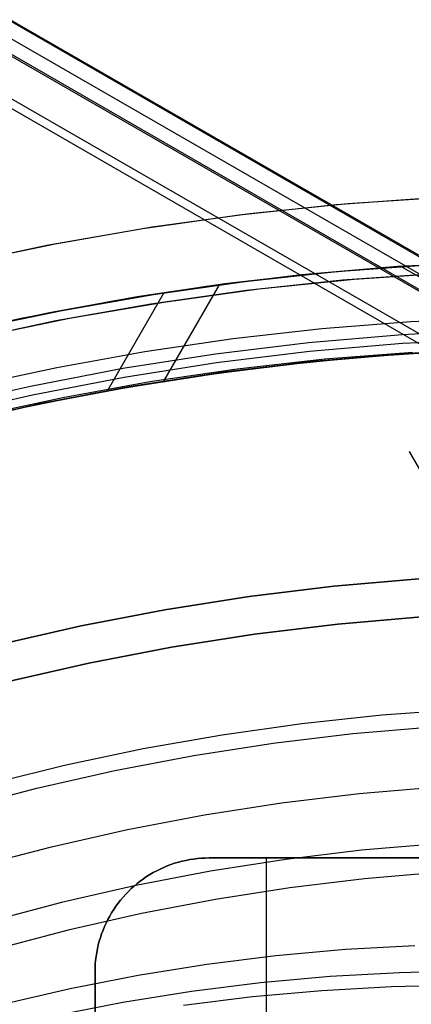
# Model space of a CAD drawing. Header units: millimetres. Extents: x 6049 to 7254, y -11340 to -10297.
# Tile 144 of 237: x 6637 to 6647, y -10626 to -10601. Entities that reach past the tile are written whole.
import ezdxf

# ---------------------------------------------------------------- set-up
doc = ezdxf.new("R2010")
doc.units = ezdxf.units.MM
doc.layers.add('color', color=7, linetype='Continuous')

msp = doc.modelspace()

# ---------------------------------------------------------------- linework, layer by layer
at = {"color": 8, "true_color": 0x7f7f7f}
for p, q in [((6656.326, -10612.015, 78.14), (6110.73, -10297.015, 78.14)), ((6110.717, -10297.037, 78.365), (6656.313, -10612.037, 78.365)), ((6110.52, -10297.378, 80.07), (6656.116, -10612.378, 80.07)), ((6110.323, -10297.719, 81.775), (6655.919, -10612.719, 81.775)), ((6110.342, -10297.686, 77.165), (6655.938, -10612.686, 77.165)), ((6655.432, -10613.563, 82.55), (6109.836, -10298.563, 82.55)), ((6655.319, -10613.757, 82.524), (6109.723, -10298.757, 82.524)), ((6646.607, -10607.028, 47.975), (6644.088, -10607.246, 47.975)), ((6646.607, -10607.028, 89.35), (6644.088, -10607.246, 89.35)), ((6646.648, -10607.025, 68.662), (6644.15, -10607.24, 68.662)), ((6646.701, -10607.022, 83.889), (6644.386, -10607.216, 83.583)), ((6645.013, -10607.156, 75.945), (6647.425, -10606.976, 76.26)), ((6649.132, -10606.897, 47.975), (6646.607, -10607.028, 47.975)), ((6649.132, -10606.897, 89.35), (6646.607, -10607.028, 89.35)), ((6649.153, -10606.897, 68.662), (6646.648, -10607.025, 68.662)), ((6649.834, -10606.876, 76.558), (6646.701, -10607.022, 83.889)), ((6650.413, -10609.165, 83.889), (6646.701, -10607.022, 83.889)), ((6644.088, -10607.246, 47.975), (6641.578, -10607.551, 47.975)), ((6644.088, -10607.246, 89.35), (6641.578, -10607.551, 89.35)), ((6644.15, -10607.24, 68.662), (6641.66, -10607.539, 68.662)), ((6644.386, -10607.216, 83.583), (6642.073, -10607.484, 83.263)), ((6642.6, -10607.416, 75.615), (6645.013, -10607.156, 75.945)), ((6641.578, -10607.551, 47.975), (6639.08, -10607.942, 47.975)), ((6641.578, -10607.551, 89.35), (6639.08, -10607.942, 89.35)), ((6641.66, -10607.539, 68.662), (6639.183, -10607.924, 68.662)), ((6642.073, -10607.484, 83.263), (6639.764, -10607.826, 82.928)), ((6640.193, -10607.757, 75.269), (6642.6, -10607.416, 75.615)), ((6641.927, -10607.503, 75.52), (6640.46, -10610.043, 74.843)), ((6639.764, -10607.826, 82.928), (6637.464, -10608.243, 82.579)), ((6637.794, -10608.178, 74.908), (6640.193, -10607.757, 75.269)), ((6638.988, -10610.295, 82.344), (6640.479, -10607.712, 83.033)), ((6639.08, -10607.942, 47.975), (6636.597, -10608.419, 47.975)), ((6639.08, -10607.942, 89.35), (6636.597, -10608.419, 89.35)), ((6639.183, -10607.924, 68.662), (6636.719, -10608.394, 68.662)), ((6637.464, -10608.243, 82.579), (6635.176, -10608.733, 82.217)), ((6635.407, -10608.68, 74.532), (6637.794, -10608.178, 74.908)), ((6636.719, -10608.394, 68.662), (6634.274, -10608.947, 68.662)), ((6646.965, -10608.484, 46.475), (6644.624, -10608.667, 46.475)), ((6649.311, -10608.379, 46.475), (6646.965, -10608.484, 46.475)), ((6644.624, -10608.667, 46.475), (6642.29, -10608.93, 46.475)), ((6646.731, -10608.822, 88.605), (6644.274, -10609.034, 88.605)), ((6646.731, -10608.822, 88.605), (6644.274, -10609.034, 88.605)), ((6649.194, -10608.694, 88.605), (6646.731, -10608.822, 88.605)), ((6649.194, -10608.694, 88.605), (6646.731, -10608.822, 88.605)), ((6642.29, -10608.93, 46.475), (6639.966, -10609.271, 46.475)), ((6644.274, -10609.034, 88.605), (6641.825, -10609.332, 88.605)), ((6644.274, -10609.034, 88.605), (6641.825, -10609.332, 88.605)), ((6646.747, -10609.054, 89.031), (6644.298, -10609.266, 89.031)), ((6646.747, -10609.054, 89.031), (6644.298, -10609.266, 89.031)), ((6649.202, -10608.927, 89.031), (6646.747, -10609.054, 89.031)), ((6649.202, -10608.927, 89.031), (6646.747, -10609.054, 89.031)), ((6639.966, -10609.271, 46.475), (6637.655, -10609.69, 46.475)), ((6641.825, -10609.332, 88.605), (6639.388, -10609.713, 88.605)), ((6641.825, -10609.332, 88.605), (6639.388, -10609.713, 88.605)), ((6644.298, -10609.266, 89.031), (6641.857, -10609.563, 89.031)), ((6644.298, -10609.266, 89.031), (6641.857, -10609.563, 89.031)), ((6644.325, -10609.534, 89.35), (6646.765, -10609.323, 89.35)), ((6644.325, -10609.534, 46.475), (6646.765, -10609.323, 46.475)), ((6646.796, -10609.321, 67.912), (6644.371, -10609.529, 67.912)), ((6646.886, -10609.315, 75.73), (6644.493, -10609.517, 75.414)), ((6647.018, -10609.285, 88.1), (6644.702, -10609.467, 88.1)), ((6647.018, -10609.285, 88.1), (6644.702, -10609.467, 88.1)), ((6645.711, -10609.404, 83.299), (6648.064, -10609.245, 83.602)), ((6646.765, -10609.323, 89.35), (6649.211, -10609.196, 89.35)), ((6646.765, -10609.323, 46.475), (6649.211, -10609.196, 46.475)), ((6649.226, -10609.195, 67.912), (6646.796, -10609.321, 67.912)), ((6649.276, -10609.194, 76.03), (6646.886, -10609.315, 75.73)), ((6641.857, -10609.563, 89.031), (6639.429, -10609.943, 89.031)), ((6641.857, -10609.563, 89.031), (6639.429, -10609.943, 89.031)), ((6641.009, -10609.958, 82.645), (6643.358, -10609.641, 82.98)), ((6641.894, -10609.829, 89.35), (6644.325, -10609.534, 89.35)), ((6641.894, -10609.829, 46.475), (6644.325, -10609.534, 46.475)), ((6644.371, -10609.529, 67.912), (6641.955, -10609.821, 67.912)), ((6644.493, -10609.517, 75.414), (6642.102, -10609.8, 75.081)), ((6644.702, -10609.467, 88.1), (6642.395, -10609.726, 88.1)), ((6644.702, -10609.467, 88.1), (6642.395, -10609.726, 88.1)), ((6643.358, -10609.641, 82.98), (6645.711, -10609.404, 83.299)), ((6637.655, -10609.69, 46.475), (6635.36, -10610.187, 46.475)), ((6639.388, -10609.713, 88.605), (6636.966, -10610.179, 88.605)), ((6639.388, -10609.713, 88.605), (6636.966, -10610.179, 88.605)), ((6639.475, -10610.208, 89.35), (6641.894, -10609.829, 89.35)), ((6639.475, -10610.208, 46.475), (6641.894, -10609.829, 46.475)), ((6641.955, -10609.821, 67.912), (6639.55, -10610.195, 67.912)), ((6642.102, -10609.8, 75.081), (6639.717, -10610.166, 74.732)), ((6642.395, -10609.726, 88.1), (6640.097, -10610.063, 88.1)), ((6642.395, -10609.726, 88.1), (6640.097, -10610.063, 88.1)), ((6639.429, -10609.943, 89.031), (6637.014, -10610.407, 89.031)), ((6639.429, -10609.943, 89.031), (6637.014, -10610.407, 89.031)), ((6639.717, -10610.166, 74.732), (6637.342, -10610.613, 74.369)), ((6640.097, -10610.063, 88.1), (6637.812, -10610.478, 88.1)), ((6640.097, -10610.063, 88.1), (6637.812, -10610.478, 88.1)), ((6638.667, -10610.354, 82.296), (6641.009, -10609.958, 82.645)), ((6636.966, -10610.179, 88.605), (6634.562, -10610.728, 88.605)), ((6636.966, -10610.179, 88.605), (6634.562, -10610.728, 88.605)), ((6637.014, -10610.407, 89.031), (6634.618, -10610.954, 89.031)), ((6637.014, -10610.407, 89.031), (6634.618, -10610.954, 89.031)), ((6636.336, -10610.828, 81.932), (6638.667, -10610.354, 82.296)), ((6637.07, -10610.67, 89.35), (6639.475, -10610.208, 89.35)), ((6637.07, -10610.67, 46.475), (6639.475, -10610.208, 46.475)), ((6639.55, -10610.195, 67.912), (6637.16, -10610.651, 67.912)), ((6634.682, -10611.215, 89.35), (6637.07, -10610.67, 89.35)), ((6634.682, -10611.215, 46.475), (6637.07, -10610.67, 46.475)), ((6637.16, -10610.651, 67.912), (6634.786, -10611.19, 67.912)), ((6637.342, -10610.613, 74.369), (6634.982, -10611.142, 73.991)), ((6637.812, -10610.478, 88.1), (6635.542, -10610.969, 88.1)), ((6637.812, -10610.478, 88.1), (6635.542, -10610.969, 88.1)), ((6646.927, -10611.898, 54.023), (6646.926, -10611.898, 54.051)), ((6646.926, -10611.898, 54.051), (6646.926, -10611.898, 54.078)), ((6646.926, -10611.898, 54.078), (6646.927, -10611.899, 54.106)), ((6646.928, -10611.9, 53.995), (6646.927, -10611.898, 54.023)), ((6646.927, -10611.899, 54.106), (6646.928, -10611.9, 54.134)), ((6646.929, -10611.903, 53.968), (6646.928, -10611.9, 53.995)), ((6646.928, -10611.9, 54.134), (6646.929, -10611.903, 54.161)), ((6646.931, -10611.906, 53.94), (6646.929, -10611.903, 53.968)), ((6646.929, -10611.903, 54.161), (6646.931, -10611.906, 54.188)), ((6646.933, -10611.91, 53.913), (6646.931, -10611.906, 53.94)), ((6646.931, -10611.906, 54.188), (6646.934, -10611.91, 54.216)), ((6646.936, -10611.915, 53.886), (6646.933, -10611.91, 53.913)), ((6646.934, -10611.91, 54.216), (6646.937, -10611.915, 54.243)), ((6655.84, -10627.336, 53.898), (6646.935, -10611.913, 53.898)), ((6646.94, -10611.921, 53.859), (6646.936, -10611.915, 53.886)), ((6646.937, -10611.915, 54.243), (6646.94, -10611.921, 54.27)), ((6646.943, -10611.927, 53.833), (6646.94, -10611.921, 53.859)), ((6646.94, -10611.921, 54.27), (6646.944, -10611.928, 54.296)), ((6646.948, -10611.935, 53.806), (6646.943, -10611.927, 53.833)), ((6646.944, -10611.928, 54.296), (6646.948, -10611.935, 54.323)), ((6646.952, -10611.943, 53.78), (6646.948, -10611.935, 53.806)), ((6646.948, -10611.935, 54.323), (6646.953, -10611.943, 54.349)), ((6646.958, -10611.952, 53.755), (6646.952, -10611.943, 53.78)), ((6646.953, -10611.943, 54.349), (6646.958, -10611.952, 54.374)), ((6646.963, -10611.961, 53.729), (6646.958, -10611.952, 53.755)), ((6646.958, -10611.952, 54.374), (6646.964, -10611.962, 54.399)), ((6646.969, -10611.972, 53.704), (6646.963, -10611.961, 53.729)), ((6646.964, -10611.962, 54.399), (6646.97, -10611.973, 54.424)), ((6646.976, -10611.983, 53.68), (6646.969, -10611.972, 53.704)), ((6646.97, -10611.973, 54.424), (6646.976, -10611.984, 54.449)), ((6644.94, -10615.444, 259.6), (6647.175, -10615.251, 259.6)), ((6647.175, -10615.251, 231.716), (6644.94, -10615.444, 231.716)), ((6647.175, -10615.251, 245.658), (6644.94, -10615.444, 245.658)), ((6647.175, -10615.251, 231.716), (6644.94, -10615.444, 231.716)), ((6644.94, -10615.444, 259.6), (6647.175, -10615.251, 259.6)), ((6642.712, -10615.715, 259.6), (6644.94, -10615.444, 259.6)), ((6644.94, -10615.444, 231.716), (6642.712, -10615.715, 231.716)), ((6644.94, -10615.444, 245.658), (6642.712, -10615.715, 245.658)), ((6644.94, -10615.444, 231.716), (6642.712, -10615.715, 231.716)), ((6642.712, -10615.715, 259.6), (6644.94, -10615.444, 259.6)), ((6640.495, -10616.062, 259.6), (6642.712, -10615.715, 259.6)), ((6642.712, -10615.715, 231.716), (6640.495, -10616.062, 231.716)), ((6642.712, -10615.715, 245.658), (6640.495, -10616.062, 245.658)), ((6642.712, -10615.715, 231.716), (6640.495, -10616.062, 231.716)), ((6640.495, -10616.062, 259.6), (6642.712, -10615.715, 259.6)), ((6638.292, -10616.486, 259.6), (6640.495, -10616.062, 259.6)), ((6640.495, -10616.062, 231.716), (6638.292, -10616.486, 231.716)), ((6640.495, -10616.062, 245.658), (6638.292, -10616.486, 245.658)), ((6640.495, -10616.062, 231.716), (6638.292, -10616.486, 231.716)), ((6638.292, -10616.486, 259.6), (6640.495, -10616.062, 259.6)), ((6647.244, -10616.249, 231.716), (6645.043, -10616.439, 231.716)), ((6645.043, -10616.439, 259.6), (6647.244, -10616.249, 259.6)), ((6647.244, -10616.249, 231.716), (6645.043, -10616.439, 231.716)), ((6647.244, -10616.249, 245.658), (6645.043, -10616.439, 245.658)), ((6645.043, -10616.439, 259.6), (6647.244, -10616.249, 259.6)), ((6636.104, -10616.985, 259.6), (6638.292, -10616.486, 259.6)), ((6638.292, -10616.486, 231.716), (6636.104, -10616.985, 231.716)), ((6638.292, -10616.486, 245.658), (6636.104, -10616.985, 245.658)), ((6638.292, -10616.486, 231.716), (6636.104, -10616.985, 231.716)), ((6636.104, -10616.985, 259.6), (6638.292, -10616.486, 259.6)), ((6645.043, -10616.439, 231.716), (6642.85, -10616.705, 231.716)), ((6642.85, -10616.705, 259.6), (6645.043, -10616.439, 259.6)), ((6645.043, -10616.439, 231.716), (6642.85, -10616.705, 231.716)), ((6645.043, -10616.439, 245.658), (6642.85, -10616.705, 245.658)), ((6642.85, -10616.705, 259.6), (6645.043, -10616.439, 259.6)), ((6642.85, -10616.705, 231.716), (6640.667, -10617.047, 231.716)), ((6640.667, -10617.047, 259.6), (6642.85, -10616.705, 259.6)), ((6642.85, -10616.705, 231.716), (6640.667, -10617.047, 231.716)), ((6642.85, -10616.705, 245.658), (6640.667, -10617.047, 245.658)), ((6640.667, -10617.047, 259.6), (6642.85, -10616.705, 259.6)), ((6640.667, -10617.047, 231.716), (6638.498, -10617.464, 231.716)), ((6638.498, -10617.464, 259.6), (6640.667, -10617.047, 259.6)), ((6640.667, -10617.047, 231.716), (6638.498, -10617.464, 231.716)), ((6640.667, -10617.047, 245.658), (6638.498, -10617.464, 245.658)), ((6638.498, -10617.464, 259.6), (6640.667, -10617.047, 259.6)), ((6638.498, -10617.464, 231.716), (6636.344, -10617.956, 231.716)), ((6636.344, -10617.956, 259.6), (6638.498, -10617.464, 259.6)), ((6638.498, -10617.464, 231.716), (6636.344, -10617.956, 231.716)), ((6638.498, -10617.464, 245.658), (6636.344, -10617.956, 245.658)), ((6636.344, -10617.956, 259.6), (6638.498, -10617.464, 259.6)), ((6647.657, -10622.221, 211.366), (6645.662, -10622.394, 211.366)), ((6645.662, -10622.394, 211.366), (6643.674, -10622.635, 211.366)), ((6643.674, -10622.635, 211.366), (6641.695, -10622.945, 211.366)), ((6641.695, -10622.945, 211.366), (6639.729, -10623.323, 211.366)), ((6647.709, -10622.971, 212.03), (6645.74, -10623.141, 212.03)), ((6639.729, -10623.323, 211.366), (6637.776, -10623.769, 211.366)), ((6643.777, -10623.379, 212.03), (6641.824, -10623.685, 212.03)), ((6645.74, -10623.141, 212.03), (6643.777, -10623.379, 212.03)), ((6637.776, -10623.769, 211.366), (6635.84, -10624.281, 211.366)), ((6641.824, -10623.685, 212.03), (6639.883, -10624.058, 212.03)), ((6639.883, -10624.058, 212.03), (6637.956, -10624.498, 212.03)), ((6637.956, -10624.498, 212.03), (6636.045, -10625.004, 212.03)), ((6647.071, -10624.907, 73.698), (6645.241, -10625.01, 73.466)), ((6643.417, -10625.175, 73.223), (6641.601, -10625.402, 72.968)), ((6645.241, -10625.01, 73.466), (6643.417, -10625.175, 73.223)), ((6641.601, -10625.402, 72.968), (6639.796, -10625.69, 72.702)), ((6639.796, -10625.69, 72.702), (6638.003, -10626.04, 72.425)), ((6643.013, -10625.875, 76.724), (6644.837, -10625.71, 76.967)), ((6644.837, -10625.71, 76.967), (6646.667, -10625.607, 77.199)), ((6646.667, -10625.607, 77.199), (6648.501, -10625.567, 77.419)), ((6641.197, -10626.102, 76.469), (6643.013, -10625.875, 76.724)), ((6644.623, -10626.082, 78.825), (6646.453, -10625.979, 79.057)), ((6646.453, -10625.979, 79.057), (6648.287, -10625.938, 79.277)), ((6638.003, -10626.04, 72.425), (6636.225, -10626.45, 72.138)), ((6639.392, -10626.39, 76.203), (6641.197, -10626.102, 76.469)), ((6642.799, -10626.246, 78.582), (6644.623, -10626.082, 78.825)), ((6637.599, -10626.74, 75.926), (6639.392, -10626.39, 76.203)), ((6640.983, -10626.473, 78.327), (6642.799, -10626.246, 78.582))]:
    msp.add_line(p, q, dxfattribs=at)
at = {"color": 7, "true_color": 0xffffff}
for p, q in [((6641.353, -10622.612, 261.059), (6641.455, -10622.603, 261.059)), ((6641.455, -10622.603, 258.059), (6641.353, -10622.612, 258.059)), ((6641.353, -10622.612, 259.559), (6641.455, -10622.603, 259.559)), ((6641.455, -10622.603, 261.059), (6641.557, -10622.598, 261.059)), ((6641.557, -10622.598, 258.059), (6641.455, -10622.603, 258.059)), ((6641.455, -10622.603, 259.559), (6641.557, -10622.598, 259.559)), ((6641.557, -10622.598, 261.059), (6641.66, -10622.596, 261.059)), ((6641.66, -10622.596, 258.059), (6641.557, -10622.598, 258.059)), ((6641.557, -10622.598, 259.559), (6641.66, -10622.596, 259.559)), ((6641.66, -10622.596, 261.059), (6641.66, -10622.596, 258.059)), ((6641.66, -10622.596, 258.059), (6661.66, -10622.596, 258.059)), ((6641.66, -10622.596, 261.059), (6661.66, -10622.596, 261.059)), ((6661.66, -10622.596, 259.559), (6641.66, -10622.596, 259.559)), ((6643.16, -10622.596, 261.059), (6643.16, -10651.596, 261.059)), ((6640.371, -10622.887, 261.059), (6640.465, -10622.845, 261.059)), ((6640.465, -10622.845, 258.059), (6640.371, -10622.887, 258.059)), ((6640.371, -10622.887, 259.559), (6640.465, -10622.845, 259.559)), ((6640.465, -10622.845, 261.059), (6640.559, -10622.805, 261.059)), ((6640.559, -10622.805, 258.059), (6640.465, -10622.845, 258.059)), ((6640.465, -10622.845, 259.559), (6640.559, -10622.805, 259.559)), ((6640.559, -10622.805, 261.059), (6640.655, -10622.769, 261.059)), ((6640.655, -10622.769, 258.059), (6640.559, -10622.805, 258.059)), ((6640.559, -10622.805, 259.559), (6640.655, -10622.769, 259.559)), ((6640.655, -10622.769, 261.059), (6640.752, -10622.737, 261.059)), ((6640.752, -10622.737, 258.059), (6640.655, -10622.769, 258.059)), ((6640.655, -10622.769, 259.559), (6640.752, -10622.737, 259.559)), ((6640.752, -10622.737, 261.059), (6640.85, -10622.707, 261.059)), ((6640.85, -10622.707, 258.059), (6640.752, -10622.737, 258.059)), ((6640.752, -10622.737, 259.559), (6640.85, -10622.707, 259.559)), ((6640.85, -10622.707, 261.059), (6640.949, -10622.681, 261.059)), ((6640.949, -10622.681, 258.059), (6640.85, -10622.707, 258.059)), ((6640.85, -10622.707, 259.559), (6640.949, -10622.681, 259.559)), ((6640.949, -10622.681, 261.059), (6641.049, -10622.659, 261.059)), ((6641.049, -10622.659, 258.059), (6640.949, -10622.681, 258.059)), ((6640.949, -10622.681, 259.559), (6641.049, -10622.659, 259.559)), ((6641.049, -10622.659, 261.059), (6641.15, -10622.64, 261.059)), ((6641.15, -10622.64, 258.059), (6641.049, -10622.659, 258.059)), ((6641.049, -10622.659, 259.559), (6641.15, -10622.64, 259.559)), ((6641.15, -10622.64, 261.059), (6641.251, -10622.624, 261.059)), ((6641.251, -10622.624, 258.059), (6641.15, -10622.64, 258.059)), ((6641.15, -10622.64, 259.559), (6641.251, -10622.624, 259.559)), ((6641.251, -10622.624, 261.059), (6641.353, -10622.612, 261.059)), ((6641.353, -10622.612, 258.059), (6641.251, -10622.624, 258.059)), ((6641.251, -10622.624, 259.559), (6641.353, -10622.612, 259.559)), ((6639.93, -10623.145, 261.059), (6640.014, -10623.088, 261.059)), ((6640.014, -10623.088, 258.059), (6639.93, -10623.145, 258.059)), ((6639.93, -10623.145, 259.559), (6640.014, -10623.088, 259.559)), ((6640.014, -10623.088, 261.059), (6640.101, -10623.033, 261.059)), ((6640.101, -10623.033, 258.059), (6640.014, -10623.088, 258.059)), ((6640.014, -10623.088, 259.559), (6640.101, -10623.033, 259.559)), ((6640.101, -10623.033, 261.059), (6640.189, -10622.981, 261.059)), ((6640.189, -10622.981, 258.059), (6640.101, -10623.033, 258.059)), ((6640.101, -10623.033, 259.559), (6640.189, -10622.981, 259.559)), ((6640.189, -10622.981, 261.059), (6640.28, -10622.933, 261.059)), ((6640.28, -10622.933, 258.059), (6640.189, -10622.981, 258.059)), ((6640.189, -10622.981, 259.559), (6640.28, -10622.933, 259.559)), ((6640.28, -10622.933, 261.059), (6640.371, -10622.887, 261.059)), ((6640.371, -10622.887, 258.059), (6640.28, -10622.933, 258.059)), ((6640.28, -10622.933, 259.559), (6640.371, -10622.887, 259.559)), ((6639.612, -10623.404, 261.059), (6639.688, -10623.335, 261.059)), ((6639.688, -10623.335, 258.059), (6639.612, -10623.404, 258.059)), ((6639.612, -10623.404, 259.559), (6639.688, -10623.335, 259.559)), ((6639.688, -10623.335, 261.059), (6639.766, -10623.269, 261.059)), ((6639.766, -10623.269, 258.059), (6639.688, -10623.335, 258.059)), ((6639.688, -10623.335, 259.559), (6639.766, -10623.269, 259.559)), ((6639.766, -10623.269, 261.059), (6639.847, -10623.206, 261.059)), ((6639.847, -10623.206, 258.059), (6639.766, -10623.269, 258.059)), ((6639.766, -10623.269, 259.559), (6639.847, -10623.206, 259.559)), ((6639.847, -10623.206, 261.059), (6639.93, -10623.145, 261.059)), ((6639.93, -10623.145, 258.059), (6639.847, -10623.206, 258.059)), ((6639.847, -10623.206, 259.559), (6639.93, -10623.145, 259.559)), ((6639.333, -10623.703, 261.059), (6639.399, -10623.625, 261.059)), ((6639.399, -10623.625, 258.059), (6639.333, -10623.703, 258.059)), ((6639.333, -10623.703, 259.559), (6639.399, -10623.625, 259.559)), ((6639.399, -10623.625, 261.059), (6639.467, -10623.549, 261.059)), ((6639.467, -10623.549, 258.059), (6639.399, -10623.625, 258.059)), ((6639.399, -10623.625, 259.559), (6639.467, -10623.549, 259.559)), ((6639.467, -10623.549, 261.059), (6639.538, -10623.475, 261.059)), ((6639.538, -10623.475, 258.059), (6639.467, -10623.549, 258.059)), ((6639.467, -10623.549, 259.559), (6639.538, -10623.475, 259.559)), ((6639.538, -10623.475, 261.059), (6639.612, -10623.404, 261.059)), ((6639.612, -10623.404, 258.059), (6639.538, -10623.475, 258.059)), ((6639.538, -10623.475, 259.559), (6639.612, -10623.404, 259.559)), ((6639.151, -10623.951, 261.059), (6639.209, -10623.866, 261.059)), ((6639.209, -10623.866, 258.059), (6639.151, -10623.951, 258.059)), ((6639.151, -10623.951, 259.559), (6639.209, -10623.866, 259.559)), ((6639.209, -10623.866, 261.059), (6639.269, -10623.783, 261.059)), ((6639.269, -10623.783, 258.059), (6639.209, -10623.866, 258.059)), ((6639.209, -10623.866, 259.559), (6639.269, -10623.783, 259.559)), ((6639.269, -10623.783, 261.059), (6639.333, -10623.703, 261.059)), ((6639.333, -10623.703, 258.059), (6639.269, -10623.783, 258.059)), ((6639.269, -10623.783, 259.559), (6639.333, -10623.703, 259.559)), ((6638.996, -10624.216, 261.059), (6639.045, -10624.126, 261.059)), ((6639.045, -10624.126, 258.059), (6638.996, -10624.216, 258.059)), ((6638.996, -10624.216, 259.559), (6639.045, -10624.126, 259.559)), ((6639.045, -10624.126, 261.059), (6639.096, -10624.037, 261.059)), ((6639.096, -10624.037, 258.059), (6639.045, -10624.126, 258.059)), ((6639.045, -10624.126, 259.559), (6639.096, -10624.037, 259.559)), ((6639.096, -10624.037, 261.059), (6639.151, -10623.951, 261.059)), ((6639.151, -10623.951, 258.059), (6639.096, -10624.037, 258.059)), ((6639.096, -10624.037, 259.559), (6639.151, -10623.951, 259.559)), ((6638.869, -10624.496, 261.059), (6638.908, -10624.401, 261.059)), ((6638.908, -10624.401, 258.059), (6638.869, -10624.496, 258.059)), ((6638.869, -10624.496, 259.559), (6638.908, -10624.401, 259.559)), ((6638.908, -10624.401, 261.059), (6638.951, -10624.308, 261.059)), ((6638.951, -10624.308, 258.059), (6638.908, -10624.401, 258.059)), ((6638.908, -10624.401, 259.559), (6638.951, -10624.308, 259.559)), ((6638.951, -10624.308, 261.059), (6638.996, -10624.216, 261.059)), ((6638.996, -10624.216, 258.059), (6638.951, -10624.308, 258.059)), ((6638.951, -10624.308, 259.559), (6638.996, -10624.216, 259.559)), ((6638.8, -10624.689, 261.059), (6638.833, -10624.592, 261.059)), ((6638.833, -10624.592, 258.059), (6638.8, -10624.689, 258.059)), ((6638.8, -10624.689, 259.559), (6638.833, -10624.592, 259.559)), ((6638.833, -10624.592, 261.059), (6638.869, -10624.496, 261.059)), ((6638.869, -10624.496, 258.059), (6638.833, -10624.592, 258.059)), ((6638.833, -10624.592, 259.559), (6638.869, -10624.496, 259.559)), ((6638.722, -10624.986, 261.059), (6638.745, -10624.886, 261.059)), ((6638.745, -10624.886, 258.059), (6638.722, -10624.986, 258.059)), ((6638.722, -10624.986, 259.559), (6638.745, -10624.886, 259.559)), ((6638.745, -10624.886, 261.059), (6638.771, -10624.787, 261.059)), ((6638.771, -10624.787, 258.059), (6638.745, -10624.886, 258.059)), ((6638.745, -10624.886, 259.559), (6638.771, -10624.787, 259.559)), ((6638.771, -10624.787, 261.059), (6638.8, -10624.689, 261.059)), ((6638.8, -10624.689, 258.059), (6638.771, -10624.787, 258.059)), ((6638.771, -10624.787, 259.559), (6638.8, -10624.689, 259.559)), ((6638.675, -10625.289, 261.059), (6638.688, -10625.188, 261.059)), ((6638.688, -10625.188, 258.059), (6638.675, -10625.289, 258.059)), ((6638.675, -10625.289, 259.559), (6638.688, -10625.188, 259.559)), ((6638.688, -10625.188, 261.059), (6638.703, -10625.086, 261.059)), ((6638.703, -10625.086, 258.059), (6638.688, -10625.188, 258.059)), ((6638.688, -10625.188, 259.559), (6638.703, -10625.086, 259.559)), ((6638.703, -10625.086, 261.059), (6638.722, -10624.986, 261.059)), ((6638.722, -10624.986, 258.059), (6638.703, -10625.086, 258.059)), ((6638.703, -10625.086, 259.559), (6638.722, -10624.986, 259.559)), ((6638.661, -10625.494, 261.059), (6638.667, -10625.391, 261.059)), ((6638.667, -10625.391, 258.059), (6638.661, -10625.494, 258.059)), ((6638.661, -10625.494, 259.559), (6638.667, -10625.391, 259.559)), ((6638.667, -10625.391, 261.059), (6638.675, -10625.289, 261.059)), ((6638.675, -10625.289, 258.059), (6638.667, -10625.391, 258.059)), ((6638.667, -10625.391, 259.559), (6638.675, -10625.289, 259.559)), ((6638.66, -10625.596, 261.059), (6638.661, -10625.494, 261.059)), ((6638.661, -10625.494, 258.059), (6638.66, -10625.596, 258.059)), ((6638.66, -10625.596, 259.559), (6638.661, -10625.494, 259.559)), ((6638.66, -10625.596, 258.059), (6638.66, -10625.596, 261.059)), ((6638.66, -10643.614, 261.059), (6638.66, -10625.596, 261.059)), ((6638.66, -10625.596, 258.059), (6638.66, -10636.596, 258.059))]:
    msp.add_line(p, q, dxfattribs=at)
at = {"layer": 'color', "color": 254, "true_color": 0xcad1ee}
for p, q in [((6644.997, -10605.393, 22.446), (6647.551, -10605.209, 22.446)), ((6644.997, -10605.393, 22.446), (6647.551, -10605.209, 22.446)), ((6645.305, -10605.366, 43.5), (6647.889, -10605.191, 43.5)), ((6645.305, -10605.366, 32.973), (6647.889, -10605.191, 32.973)), ((6645.305, -10605.366, 43.5), (6647.889, -10605.191, 43.5)), ((6642.45, -10605.664, 22.446), (6644.997, -10605.393, 22.446)), ((6642.45, -10605.664, 22.446), (6644.997, -10605.393, 22.446)), ((6642.73, -10605.63, 43.5), (6645.305, -10605.366, 43.5)), ((6642.73, -10605.63, 32.973), (6645.305, -10605.366, 32.973)), ((6642.73, -10605.63, 43.5), (6645.305, -10605.366, 43.5)), ((6639.915, -10606.022, 22.446), (6642.45, -10605.664, 22.446)), ((6639.915, -10606.022, 22.446), (6642.45, -10605.664, 22.446)), ((6640.165, -10605.982, 43.5), (6642.73, -10605.63, 43.5)), ((6640.165, -10605.982, 32.973), (6642.73, -10605.63, 32.973)), ((6640.165, -10605.982, 43.5), (6642.73, -10605.63, 43.5)), ((6637.614, -10606.423, 43.5), (6640.165, -10605.982, 43.5)), ((6637.614, -10606.423, 32.973), (6640.165, -10605.982, 32.973)), ((6637.614, -10606.423, 43.5), (6640.165, -10605.982, 43.5)), ((6637.392, -10606.466, 22.446), (6639.915, -10606.022, 22.446)), ((6637.392, -10606.466, 22.446), (6639.915, -10606.022, 22.446)), ((6634.887, -10606.996, 22.446), (6637.392, -10606.466, 22.446)), ((6634.887, -10606.996, 22.446), (6637.392, -10606.466, 22.446)), ((6635.079, -10606.952, 43.5), (6637.614, -10606.423, 43.5)), ((6635.079, -10606.952, 32.973), (6637.614, -10606.423, 32.973)), ((6635.079, -10606.952, 43.5), (6637.614, -10606.423, 43.5)), ((6647.691, -10607.204, 23.298), (6645.161, -10607.386, 23.298)), ((6647.691, -10607.204, 23.298), (6645.161, -10607.386, 23.298)), ((6645.475, -10607.359, 43.5), (6647.989, -10607.189, 43.5)), ((6645.475, -10607.359, 33.399), (6647.989, -10607.189, 33.399)), ((6645.475, -10607.359, 43.5), (6647.989, -10607.189, 43.5)), ((6645.161, -10607.386, 23.298), (6642.638, -10607.656, 23.298)), ((6645.161, -10607.386, 23.298), (6642.638, -10607.656, 23.298)), ((6642.968, -10607.615, 43.5), (6645.475, -10607.359, 43.5)), ((6642.968, -10607.615, 33.399), (6645.475, -10607.359, 33.399)), ((6642.968, -10607.615, 43.5), (6645.475, -10607.359, 43.5)), ((6642.638, -10607.656, 23.298), (6640.127, -10608.013, 23.298)), ((6642.638, -10607.656, 23.298), (6640.127, -10608.013, 23.298)), ((6640.471, -10607.959, 43.5), (6642.968, -10607.615, 43.5)), ((6640.471, -10607.959, 33.399), (6642.968, -10607.615, 33.399)), ((6640.471, -10607.959, 43.5), (6642.968, -10607.615, 43.5)), ((6640.127, -10608.013, 23.298), (6637.629, -10608.457, 23.298)), ((6640.127, -10608.013, 23.298), (6637.629, -10608.457, 23.298)), ((6637.988, -10608.388, 43.5), (6640.471, -10607.959, 43.5)), ((6637.988, -10608.388, 33.399), (6640.471, -10607.959, 33.399)), ((6637.988, -10608.388, 43.5), (6640.471, -10607.959, 43.5)), ((6637.629, -10608.457, 23.298), (6635.148, -10608.988, 23.298)), ((6637.629, -10608.457, 23.298), (6635.148, -10608.988, 23.298)), ((6635.521, -10608.902, 43.5), (6637.988, -10608.388, 43.5)), ((6635.521, -10608.902, 33.399), (6637.988, -10608.388, 33.399)), ((6635.521, -10608.902, 43.5), (6637.988, -10608.388, 43.5)), ((6648.305, -10618.688, 30.3), (6646.198, -10618.839, 30.3)), ((6648.305, -10618.688, 30.3), (6646.198, -10618.839, 30.3)), ((6648.305, -10618.688, 28.2), (6646.198, -10618.839, 28.2)), ((6648.305, -10618.688, 29.25), (6646.198, -10618.839, 29.25)), ((6648.305, -10618.688, 28.2), (6646.198, -10618.839, 28.2)), ((6646.198, -10618.839, 30.3), (6644.097, -10619.063, 30.3)), ((6646.198, -10618.839, 30.3), (6644.097, -10619.063, 30.3)), ((6646.198, -10618.839, 28.2), (6644.097, -10619.063, 28.2)), ((6646.198, -10618.839, 29.25), (6644.097, -10619.063, 29.25)), ((6646.198, -10618.839, 28.2), (6644.097, -10619.063, 28.2)), ((6644.097, -10619.063, 30.3), (6642.006, -10619.359, 30.3)), ((6644.097, -10619.063, 30.3), (6642.006, -10619.359, 30.3)), ((6644.097, -10619.063, 28.2), (6642.006, -10619.359, 28.2)), ((6644.097, -10619.063, 29.25), (6642.006, -10619.359, 29.25)), ((6644.097, -10619.063, 28.2), (6642.006, -10619.359, 28.2)), ((6645.434, -10619.323, 26.2), (6647.535, -10619.144, 26.2)), ((6645.434, -10619.323, 26.2), (6647.535, -10619.144, 26.2)), ((6642.006, -10619.359, 30.3), (6639.925, -10619.726, 30.3)), ((6642.006, -10619.359, 30.3), (6639.925, -10619.726, 30.3)), ((6642.006, -10619.359, 28.2), (6639.925, -10619.726, 28.2)), ((6642.006, -10619.359, 29.25), (6639.925, -10619.726, 29.25)), ((6642.006, -10619.359, 28.2), (6639.925, -10619.726, 28.2)), ((6643.34, -10619.574, 26.2), (6645.434, -10619.323, 26.2)), ((6643.34, -10619.574, 26.2), (6645.434, -10619.323, 26.2)), ((6639.925, -10619.726, 30.3), (6637.859, -10620.165, 30.3)), ((6639.925, -10619.726, 30.3), (6637.859, -10620.165, 30.3)), ((6639.925, -10619.726, 28.2), (6637.859, -10620.165, 28.2)), ((6639.925, -10619.726, 29.25), (6637.859, -10620.165, 29.25)), ((6639.925, -10619.726, 28.2), (6637.859, -10620.165, 28.2)), ((6641.256, -10619.897, 26.2), (6643.34, -10619.574, 26.2)), ((6641.256, -10619.897, 26.2), (6643.34, -10619.574, 26.2)), ((6639.184, -10620.292, 26.2), (6641.256, -10619.897, 26.2)), ((6639.184, -10620.292, 26.2), (6641.256, -10619.897, 26.2)), ((6637.859, -10620.165, 30.3), (6635.809, -10620.674, 30.3)), ((6637.859, -10620.165, 30.3), (6635.809, -10620.674, 30.3)), ((6637.859, -10620.165, 28.2), (6635.809, -10620.674, 28.2)), ((6637.859, -10620.165, 29.25), (6635.809, -10620.674, 29.25)), ((6637.859, -10620.165, 28.2), (6635.809, -10620.674, 28.2)), ((6637.127, -10620.758, 26.2), (6639.184, -10620.292, 26.2)), ((6637.127, -10620.758, 26.2), (6639.184, -10620.292, 26.2)), ((6635.088, -10621.295, 26.2), (6637.127, -10620.758, 26.2)), ((6635.088, -10621.295, 26.2), (6637.127, -10620.758, 26.2)), ((6645.604, -10620.902, 26.2), (6647.651, -10620.728, 26.2)), ((6645.604, -10620.902, 28.2), (6647.651, -10620.728, 28.2)), ((6645.604, -10620.902, 26.2), (6647.651, -10620.728, 26.2)), ((6645.604, -10620.902, 27.2), (6647.651, -10620.728, 27.2)), ((6645.604, -10620.902, 28.2), (6647.651, -10620.728, 28.2)), ((6643.565, -10621.146, 26.2), (6645.604, -10620.902, 26.2)), ((6643.565, -10621.146, 28.2), (6645.604, -10620.902, 28.2)), ((6643.565, -10621.146, 26.2), (6645.604, -10620.902, 26.2)), ((6643.565, -10621.146, 27.2), (6645.604, -10620.902, 27.2)), ((6643.565, -10621.146, 28.2), (6645.604, -10620.902, 28.2)), ((6641.535, -10621.461, 26.2), (6643.565, -10621.146, 26.2)), ((6641.535, -10621.461, 28.2), (6643.565, -10621.146, 28.2)), ((6641.535, -10621.461, 26.2), (6643.565, -10621.146, 26.2)), ((6641.535, -10621.461, 27.2), (6643.565, -10621.146, 27.2)), ((6641.535, -10621.461, 28.2), (6643.565, -10621.146, 28.2)), ((6639.517, -10621.846, 26.2), (6641.535, -10621.461, 26.2)), ((6639.517, -10621.846, 28.2), (6641.535, -10621.461, 28.2)), ((6639.517, -10621.846, 26.2), (6641.535, -10621.461, 26.2)), ((6639.517, -10621.846, 27.2), (6641.535, -10621.461, 27.2)), ((6639.517, -10621.846, 28.2), (6641.535, -10621.461, 28.2)), ((6637.514, -10622.3, 26.2), (6639.517, -10621.846, 26.2)), ((6637.514, -10622.3, 28.2), (6639.517, -10621.846, 28.2)), ((6637.514, -10622.3, 26.2), (6639.517, -10621.846, 26.2)), ((6637.514, -10622.3, 27.2), (6639.517, -10621.846, 27.2)), ((6637.514, -10622.3, 28.2), (6639.517, -10621.846, 28.2)), ((6635.528, -10622.823, 26.2), (6637.514, -10622.3, 26.2)), ((6635.528, -10622.823, 28.2), (6637.514, -10622.3, 28.2)), ((6635.528, -10622.823, 26.2), (6637.514, -10622.3, 26.2)), ((6635.528, -10622.823, 27.2), (6637.514, -10622.3, 27.2)), ((6635.528, -10622.823, 28.2), (6637.514, -10622.3, 28.2))]:
    msp.add_line(p, q, dxfattribs=at)
at = {"layer": 'color'}
for p, q in [((6645.475, -10607.359, 43.5), (6647.989, -10607.189, 43.5)), ((6642.968, -10607.615, 43.5), (6645.475, -10607.359, 43.5)), ((6640.471, -10607.959, 43.5), (6642.968, -10607.615, 43.5)), ((6637.988, -10608.388, 43.5), (6640.471, -10607.959, 43.5)), ((6635.521, -10608.902, 43.5), (6637.988, -10608.388, 43.5))]:
    msp.add_line(p, q, dxfattribs=at)

doc.saveas('drawing.dxf')
